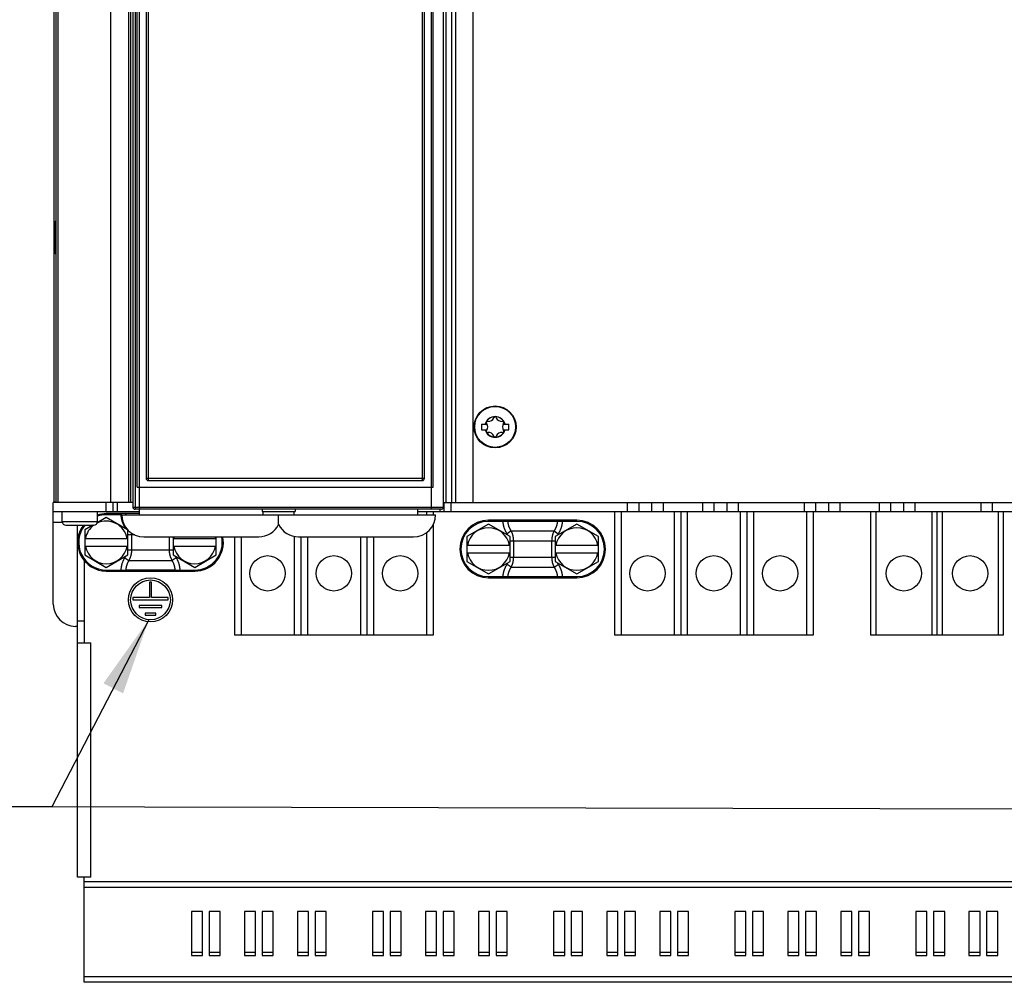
# Model space of a CAD drawing. Extents: x 0 to 594, y 0 to 420.
# Tile 11 of 131: x 65 to 109, y 152 to 195. Entities that reach past the tile are written whole.
import ezdxf

# ---------------------------------------------------------------- set-up
doc = ezdxf.new("R2010")
doc.units = 0
doc.header["$LTSCALE"] = 32.67
doc.layers.get('0').update_dxf_attribs({"linetype": 'CONTINUOUS'})

# ---------------------------------------------------------------- blocks, each defined once
blk = doc.blocks.new('EARTH_BL1', base_point=(83.872, 161.852))
at = {"color": 2, "linetype": 'CONTINUOUS'}
for p, q in [((70.515, 168.161), (66.128, 159.691)), ((122.715, 168.161), (119.658, 159.559)), ((66.128, 159.691), (53.024, 159.723)), ((119.658, 159.559), (53.024, 159.723))]:
    blk.add_line(p, q, dxfattribs=at)
at = {"color": 7, "linetype": 'CONTINUOUS', "const_width": 0.148}
blk.add_lwpolyline([(45.028, 159.544, 1), (53.028, 159.544, 1)], format="xyb", close=True, dxfattribs=at)
for points in [[(49.107, 158.47), (49.107, 162.688)], [(46.956, 158.47), (51.258, 158.47)], [(47.629, 157.439), (50.586, 157.439)], [(48.19, 156.579), (50.025, 156.579)]]:
    blk.add_lwpolyline(points, dxfattribs=at)
at = {"color": 2, "linetype": 'CONTINUOUS'}
for points in [[(69.35, 164.823), (70.515, 168.161), (68.462, 165.283)], [(122.014, 164.696), (122.715, 168.161), (121.072, 165.031)]]:
    blk.add_solid(points, dxfattribs=at)

msp = doc.modelspace()

# ---------------------------------------------------------------- linework, layer by layer
at = {"color": 7, "linetype": 'CONTINUOUS'}
for p, q in [((66.212, 269.432), (66.212, 173.483)), ((66.302, 269.457), (66.302, 173.458)), ((66.392, 269.457), (66.392, 173.458)), ((69.692, 269.357), (69.692, 173.458)), ((83.292, 269.357), (83.292, 173.248)), ((83.858, 173.258), (83.858, 269.457)), ((83.958, 269.457), (83.958, 173.458)), ((85.185, 269.457), (85.185, 173.458)), ((69.792, 243.057), (69.792, 173.258)), ((70.09, 173.248), (70.09, 243.057)), ((70.39, 243.057), (70.39, 174.558)), ((82.992, 174.558), (82.992, 243.057)), ((66.252, 186.088), (66.252, 184.828)), ((85.572, 177.007), (85.83, 177.007)), ((85.572, 177.007), (85.572, 176.757)), ((86.553, 177.007), (86.812, 177.007)), ((86.812, 176.757), (86.812, 177.007)), ((85.572, 176.757), (85.83, 176.757)), ((86.553, 176.757), (86.812, 176.757)), ((70.49, 174.458), (82.892, 174.458)), ((69.99, 174.158), (83.392, 174.158)), ((69.792, 173.458), (66.192, 173.458)), ((66.192, 168.858), (66.192, 173.458)), ((66.302, 173.483), (66.212, 173.483)), ((68.892, 173.458), (68.892, 173.058)), ((83.858, 173.458), (127.192, 173.458)), ((83.892, 173.058), (83.892, 173.458)), ((92.692, 173.458), (92.692, 173.058)), ((93.292, 173.058), (93.292, 173.458)), ((96.092, 173.458), (96.092, 173.058)), ((96.692, 173.058), (96.692, 173.458)), ((100.692, 173.458), (100.692, 173.058)), ((101.292, 173.058), (101.292, 173.458)), ((104.092, 173.458), (104.092, 173.058)), ((104.692, 173.058), (104.692, 173.458)), ((108.692, 173.458), (108.692, 173.058)), ((66.192, 173.058), (70.092, 173.058)), ((66.592, 172.608), (66.592, 173.058)), ((68.192, 172.608), (68.192, 173.058)), ((70.092, 172.958), (68.592, 172.958)), ((83.758, 173.158), (69.892, 173.158)), ((70.09, 173.248), (70.09, 173.236)), ((70.09, 173.236), (70.09, 173.226)), ((70.09, 173.226), (70.09, 173.217)), ((70.09, 173.217), (70.09, 173.209)), ((70.09, 173.209), (70.09, 173.203)), ((70.09, 173.203), (70.091, 173.195)), ((70.091, 173.195), (70.091, 173.191)), ((70.091, 173.191), (70.091, 173.186)), ((70.091, 173.186), (70.091, 173.182)), ((70.091, 173.182), (70.091, 173.178)), ((70.091, 173.178), (70.092, 173.174)), ((70.092, 172.908), (70.092, 173.158)), ((75.641, 173.158), (75.641, 173.058)), ((75.641, 173.058), (77.142, 173.058)), ((75.692, 172.908), (75.692, 173.058)), ((77.092, 172.908), (77.092, 173.058)), ((77.143, 173.158), (77.143, 173.058)), ((82.692, 172.908), (82.692, 173.158)), ((82.692, 173.058), (127.192, 173.058)), ((83.291, 173.195), (83.29, 173.191)), ((83.29, 173.191), (83.29, 173.186)), ((83.29, 173.186), (83.29, 173.182)), ((83.29, 173.182), (83.29, 173.178)), ((83.292, 173.248), (83.291, 173.236)), ((83.291, 173.236), (83.291, 173.226)), ((83.291, 173.226), (83.291, 173.217)), ((83.291, 173.217), (83.291, 173.209)), ((83.291, 173.209), (83.291, 173.201)), ((83.291, 173.201), (83.291, 173.195)), ((83.392, 173.058), (83.392, 172.908)), ((91.592, 173.058), (91.592, 167.458)), ((94.592, 173.058), (94.592, 167.458)), ((97.592, 173.058), (97.592, 167.458)), ((100.592, 173.058), (100.592, 167.458)), ((103.192, 173.058), (103.192, 167.458)), ((106.192, 173.058), (106.192, 167.458)), ((109.192, 173.058), (109.192, 167.458)), ((68.592, 172.787), (68.182, 172.55)), ((69.554, 172.232), (68.592, 172.787)), ((69.292, 172.908), (83.492, 172.908)), ((69.292, 172.906), (69.292, 172.908)), ((76.392, 172.47), (76.392, 172.908)), ((83.492, 172.906), (83.492, 172.908)), ((89.892, 172.658), (85.892, 172.658)), ((66.762, 172.438), (68.022, 172.438)), ((67.292, 156.512), (67.292, 172.438)), ((67.987, 172.438), (67.614, 172.222)), ((67.614, 172.222), (67.614, 171.093)), ((69.57, 171.093), (69.57, 172.215)), ((83.392, 172.47), (83.392, 167.458)), ((85.892, 172.487), (84.914, 171.922)), ((86.87, 171.922), (85.892, 172.487)), ((89.892, 172.487), (88.914, 171.922)), ((90.87, 171.922), (89.892, 172.487)), ((67.614, 171.838), (69.57, 171.838)), ((70.29, 171.908), (75.494, 171.908)), ((71.614, 171.908), (71.614, 171.093)), ((71.614, 171.838), (73.57, 171.838)), ((73.57, 171.093), (73.57, 171.908)), ((74.392, 171.908), (74.392, 167.458)), ((77.29, 171.908), (82.494, 171.908)), ((77.392, 171.908), (77.392, 167.458)), ((80.392, 171.908), (80.392, 167.458)), ((84.914, 171.922), (84.914, 170.793)), ((86.87, 170.793), (86.87, 171.922)), ((88.914, 171.922), (88.914, 170.793)), ((90.87, 170.793), (90.87, 171.922)), ((69.57, 171.478), (67.614, 171.478)), ((73.57, 171.478), (71.614, 171.478)), ((84.914, 171.538), (86.87, 171.538)), ((86.87, 171.178), (84.914, 171.178)), ((88.914, 171.538), (90.87, 171.538)), ((90.87, 171.178), (88.914, 171.178)), ((67.592, 170.827), (67.592, 167.112)), ((67.614, 171.093), (68.592, 170.528)), ((68.592, 170.528), (69.57, 171.093)), ((71.614, 171.093), (72.592, 170.528)), ((72.592, 170.528), (73.57, 171.093)), ((84.914, 170.793), (85.892, 170.228)), ((85.892, 170.228), (86.87, 170.793)), ((88.914, 170.793), (89.892, 170.228)), ((89.892, 170.228), (90.87, 170.793)), ((68.592, 170.358), (72.592, 170.358)), ((70.642, 169.858), (70.542, 169.858)), ((70.542, 169.858), (70.542, 169.158)), ((70.642, 169.158), (70.642, 169.858)), ((85.892, 170.058), (89.892, 170.058)), ((70.542, 169.158), (69.792, 169.158)), ((69.792, 169.158), (69.792, 169.058)), ((69.792, 169.058), (71.392, 169.058)), ((71.392, 169.158), (70.642, 169.158)), ((71.392, 169.058), (71.392, 169.158)), ((71.112, 168.808), (70.072, 168.808)), ((70.072, 168.808), (70.072, 168.708)), ((70.072, 168.708), (71.112, 168.708)), ((71.112, 168.708), (71.112, 168.808)), ((70.832, 168.458), (70.352, 168.458)), ((70.352, 168.458), (70.352, 168.358)), ((70.352, 168.358), (70.832, 168.358)), ((70.832, 168.358), (70.832, 168.458)), ((67.292, 167.858), (67.192, 167.858)), ((83.392, 167.458), (74.392, 167.458)), ((100.592, 167.458), (91.592, 167.458)), ((109.192, 167.458), (103.192, 167.458)), ((67.292, 167.112), (67.892, 167.112)), ((67.892, 156.512), (67.292, 156.512)), ((67.592, 151.754), (67.592, 156.512)), ((72.942, 154.958), (72.442, 154.958)), ((72.442, 154.958), (72.442, 152.966)), ((72.942, 152.966), (72.942, 154.958)), ((73.742, 154.958), (73.242, 154.958)), ((73.242, 154.958), (73.242, 152.966)), ((73.742, 152.966), (73.742, 154.958)), ((75.342, 154.958), (74.842, 154.958)), ((74.842, 154.958), (74.842, 152.966)), ((75.342, 152.966), (75.342, 154.958)), ((76.142, 154.958), (75.642, 154.958)), ((75.642, 154.958), (75.642, 152.966)), ((76.142, 152.966), (76.142, 154.958)), ((77.742, 154.958), (77.242, 154.958)), ((77.242, 154.958), (77.242, 152.966)), ((77.742, 152.966), (77.742, 154.958)), ((78.542, 154.958), (78.042, 154.958)), ((78.042, 154.958), (78.042, 152.966)), ((78.542, 152.966), (78.542, 154.958)), ((81.142, 154.958), (80.642, 154.958)), ((80.642, 154.958), (80.642, 152.966)), ((81.142, 152.966), (81.142, 154.958)), ((81.942, 154.958), (81.442, 154.958)), ((81.442, 154.958), (81.442, 152.966)), ((81.942, 152.966), (81.942, 154.958)), ((83.542, 154.958), (83.042, 154.958)), ((83.042, 154.958), (83.042, 152.966)), ((83.542, 152.966), (83.542, 154.958)), ((84.342, 154.958), (83.842, 154.958)), ((83.842, 154.958), (83.842, 152.966)), ((84.342, 152.966), (84.342, 154.958)), ((85.942, 154.958), (85.442, 154.958)), ((85.442, 154.958), (85.442, 152.966)), ((85.942, 152.966), (85.942, 154.958)), ((86.742, 154.958), (86.242, 154.958)), ((86.242, 154.958), (86.242, 152.966)), ((86.742, 152.966), (86.742, 154.958)), ((89.342, 154.958), (88.842, 154.958)), ((88.842, 154.958), (88.842, 152.966)), ((89.342, 152.966), (89.342, 154.958)), ((90.142, 154.958), (89.642, 154.958)), ((89.642, 154.958), (89.642, 152.966)), ((90.142, 152.966), (90.142, 154.958)), ((91.742, 154.958), (91.242, 154.958)), ((91.242, 154.958), (91.242, 152.966)), ((91.742, 152.966), (91.742, 154.958)), ((92.542, 154.958), (92.042, 154.958)), ((92.042, 154.958), (92.042, 152.966)), ((92.542, 152.966), (92.542, 154.958)), ((94.142, 154.958), (93.642, 154.958)), ((93.642, 154.958), (93.642, 152.966)), ((94.142, 152.966), (94.142, 154.958)), ((94.942, 154.958), (94.442, 154.958)), ((94.442, 154.958), (94.442, 152.966)), ((94.942, 152.966), (94.942, 154.958)), ((97.542, 154.958), (97.042, 154.958)), ((97.042, 154.958), (97.042, 152.966)), ((97.542, 152.966), (97.542, 154.958)), ((98.342, 154.958), (97.842, 154.958)), ((97.842, 154.958), (97.842, 152.966)), ((98.342, 152.966), (98.342, 154.958)), ((99.942, 154.958), (99.442, 154.958)), ((99.442, 154.958), (99.442, 152.966)), ((99.942, 152.966), (99.942, 154.958)), ((100.742, 154.958), (100.242, 154.958)), ((100.242, 154.958), (100.242, 152.966)), ((100.742, 152.966), (100.742, 154.958)), ((102.342, 154.958), (101.842, 154.958)), ((101.842, 154.958), (101.842, 152.966)), ((102.342, 152.966), (102.342, 154.958)), ((103.142, 154.958), (102.642, 154.958)), ((102.642, 154.958), (102.642, 152.966)), ((103.142, 152.966), (103.142, 154.958)), ((105.742, 154.958), (105.242, 154.958)), ((105.242, 154.958), (105.242, 152.966)), ((105.742, 152.966), (105.742, 154.958)), ((106.542, 154.958), (106.042, 154.958)), ((106.042, 154.958), (106.042, 152.966)), ((106.542, 152.966), (106.542, 154.958)), ((108.142, 154.958), (107.642, 154.958)), ((107.642, 154.958), (107.642, 152.966)), ((108.142, 152.966), (108.142, 154.958)), ((108.942, 154.958), (108.442, 154.958)), ((108.442, 154.958), (108.442, 152.966)), ((108.942, 152.966), (108.942, 154.958)), ((72.442, 153.116), (72.942, 153.116)), ((72.442, 152.966), (72.942, 152.966)), ((73.242, 153.116), (73.742, 153.116)), ((73.242, 152.966), (73.742, 152.966)), ((74.842, 153.116), (75.342, 153.116)), ((74.842, 152.966), (75.342, 152.966)), ((75.642, 153.116), (76.142, 153.116)), ((75.642, 152.966), (76.142, 152.966)), ((77.242, 153.116), (77.742, 153.116)), ((77.242, 152.966), (77.742, 152.966)), ((78.042, 153.116), (78.542, 153.116)), ((78.042, 152.966), (78.542, 152.966)), ((80.642, 153.116), (81.142, 153.116)), ((80.642, 152.966), (81.142, 152.966)), ((81.442, 153.116), (81.942, 153.116)), ((81.442, 152.966), (81.942, 152.966)), ((83.042, 153.116), (83.542, 153.116)), ((83.042, 152.966), (83.542, 152.966)), ((83.842, 153.116), (84.342, 153.116)), ((83.842, 152.966), (84.342, 152.966)), ((85.442, 153.116), (85.942, 153.116)), ((85.442, 152.966), (85.942, 152.966)), ((86.242, 153.116), (86.742, 153.116)), ((86.242, 152.966), (86.742, 152.966)), ((88.842, 153.116), (89.342, 153.116)), ((88.842, 152.966), (89.342, 152.966)), ((89.642, 153.116), (90.142, 153.116)), ((89.642, 152.966), (90.142, 152.966)), ((91.242, 153.116), (91.742, 153.116)), ((91.242, 152.966), (91.742, 152.966)), ((92.042, 153.116), (92.542, 153.116)), ((92.042, 152.966), (92.542, 152.966)), ((93.642, 153.116), (94.142, 153.116)), ((93.642, 152.966), (94.142, 152.966)), ((94.442, 153.116), (94.942, 153.116)), ((94.442, 152.966), (94.942, 152.966)), ((97.042, 153.116), (97.542, 153.116)), ((97.042, 152.966), (97.542, 152.966)), ((97.842, 153.116), (98.342, 153.116)), ((97.842, 152.966), (98.342, 152.966)), ((99.442, 153.116), (99.942, 153.116)), ((99.442, 152.966), (99.942, 152.966)), ((100.242, 153.116), (100.742, 153.116)), ((100.242, 152.966), (100.742, 152.966)), ((101.842, 153.116), (102.342, 153.116)), ((101.842, 152.966), (102.342, 152.966)), ((102.642, 153.116), (103.142, 153.116)), ((102.642, 152.966), (103.142, 152.966)), ((105.242, 153.116), (105.742, 153.116)), ((105.242, 152.966), (105.742, 152.966)), ((106.042, 153.116), (106.542, 153.116)), ((106.042, 152.966), (106.542, 152.966)), ((107.642, 153.116), (108.142, 153.116)), ((107.642, 152.966), (108.142, 152.966)), ((108.442, 153.116), (108.942, 153.116)), ((108.442, 152.966), (108.942, 152.966)), ((125.792, 151.754), (67.592, 151.754))]:
    msp.add_line(p, q, dxfattribs=at)
at = {"color": 9, "linetype": 'CONTINUOUS'}
for p, q in [((68.792, 173.458), (68.792, 269.447)), ((69.592, 269.457), (69.592, 173.458)), ((83.392, 174.158), (83.392, 269.457)), ((84.211, 269.457), (84.211, 173.458)), ((84.406, 269.457), (84.406, 173.458)), ((69.892, 243.157), (69.892, 173.158)), ((69.99, 174.158), (69.99, 243.157)), ((70.481, 243.06), (70.481, 174.555)), ((82.9, 174.558), (82.9, 243.063)), ((70.39, 174.558), (82.992, 174.558)), ((70.481, 174.555), (70.481, 174.548)), ((70.481, 174.548), (70.481, 174.542)), ((70.481, 174.542), (70.482, 174.536)), ((70.482, 174.536), (70.482, 174.53)), ((70.482, 174.53), (70.482, 174.524)), ((70.482, 174.524), (70.482, 174.518)), ((70.482, 174.518), (70.482, 174.512)), ((70.482, 174.512), (70.482, 174.507)), ((70.482, 174.507), (70.483, 174.502)), ((70.483, 174.502), (70.483, 174.496)), ((70.483, 174.496), (70.483, 174.492)), ((82.898, 174.502), (82.899, 174.507)), ((82.898, 174.496), (82.898, 174.502)), ((82.899, 174.524), (82.9, 174.53)), ((82.899, 174.518), (82.899, 174.524)), ((82.899, 174.512), (82.899, 174.518)), ((82.899, 174.507), (82.899, 174.512)), ((82.9, 174.542), (82.9, 174.548)), ((82.9, 174.536), (82.9, 174.542)), ((82.9, 174.53), (82.9, 174.536)), ((68.592, 173.058), (68.592, 173.458)), ((69.092, 173.058), (69.092, 173.458)), ((84.192, 173.458), (84.192, 173.058)), ((92.192, 173.058), (92.192, 173.458)), ((93.792, 173.458), (93.792, 173.058)), ((95.592, 173.058), (95.592, 173.458)), ((97.192, 173.458), (97.192, 173.058)), ((100.192, 173.058), (100.192, 173.458)), ((101.792, 173.458), (101.792, 173.058)), ((103.592, 173.058), (103.592, 173.458)), ((105.192, 173.458), (105.192, 173.058)), ((108.192, 173.058), (108.192, 173.458)), ((68.592, 172.908), (68.592, 172.958)), ((69.251, 172.908), (69.251, 172.958)), ((69.792, 173.258), (83.858, 173.258)), ((83.092, 173.058), (83.092, 172.908)), ((83.692, 173.158), (83.692, 173.058)), ((91.892, 173.058), (91.892, 167.458)), ((94.292, 173.058), (94.292, 167.458)), ((94.892, 173.058), (94.892, 167.458)), ((97.292, 173.058), (97.292, 167.458)), ((97.892, 173.058), (97.892, 167.458)), ((100.292, 173.058), (100.292, 167.458)), ((103.424, 173.058), (103.424, 167.458)), ((105.959, 173.058), (105.959, 167.458)), ((106.424, 173.058), (106.424, 167.458)), ((108.959, 173.058), (108.959, 167.458)), ((66.599, 172.558), (66.192, 172.558)), ((66.592, 172.608), (68.192, 172.608)), ((69.251, 172.908), (68.592, 172.908)), ((69.292, 172.907), (69.251, 172.908)), ((69.292, 172.906), (83.492, 172.906)), ((85.892, 172.608), (85.892, 172.658)), ((86.551, 172.608), (85.892, 172.608)), ((86.551, 172.608), (86.551, 172.658)), ((86.736, 172.606), (86.551, 172.608)), ((86.776, 172.605), (86.736, 172.606)), ((89.008, 172.605), (86.776, 172.605)), ((89.157, 172.607), (89.008, 172.605)), ((89.232, 172.608), (89.232, 172.658)), ((89.892, 172.608), (89.232, 172.608)), ((89.892, 172.608), (89.892, 172.658)), ((69.424, 172.354), (69.448, 172.369)), ((83.092, 172.107), (83.092, 167.458)), ((86.922, 172.174), (86.732, 172.051)), ((86.922, 172.174), (88.861, 172.174)), ((88.861, 172.174), (89.051, 172.051)), ((69.878, 171.997), (69.57, 171.997)), ((69.732, 171.997), (69.732, 171.319)), ((71.451, 171.319), (71.451, 171.908)), ((74.692, 171.908), (74.692, 167.458)), ((77.092, 171.928), (77.092, 167.458)), ((77.692, 171.908), (77.692, 167.458)), ((80.092, 171.908), (80.092, 167.458)), ((80.692, 171.908), (80.692, 167.458)), ((86.87, 171.729), (88.914, 171.729)), ((87.032, 170.986), (87.032, 171.729)), ((88.751, 171.729), (88.751, 170.986)), ((69.57, 171.319), (71.614, 171.319)), ((69.424, 170.962), (69.615, 170.842)), ((69.615, 170.842), (71.568, 170.842)), ((71.76, 170.962), (71.568, 170.842)), ((86.87, 170.986), (88.914, 170.986)), ((68.592, 170.408), (69.251, 170.408)), ((68.592, 170.408), (68.592, 170.358)), ((69.251, 170.408), (69.251, 170.358)), ((69.278, 170.408), (69.475, 170.41)), ((69.475, 170.41), (71.708, 170.41)), ((71.722, 170.41), (71.932, 170.408)), ((71.932, 170.408), (72.592, 170.408)), ((71.932, 170.408), (71.932, 170.358)), ((72.592, 170.408), (72.592, 170.358)), ((86.922, 170.542), (86.732, 170.664)), ((86.922, 170.542), (88.861, 170.542)), ((88.861, 170.542), (89.051, 170.664)), ((85.892, 170.108), (86.551, 170.108)), ((85.892, 170.108), (85.892, 170.058)), ((86.551, 170.108), (86.551, 170.058)), ((86.626, 170.108), (86.776, 170.11)), ((86.776, 170.11), (89.008, 170.11)), ((89.008, 170.11), (89.048, 170.11)), ((89.048, 170.11), (89.232, 170.108)), ((89.232, 170.108), (89.892, 170.108)), ((89.232, 170.108), (89.232, 170.058)), ((89.892, 170.108), (89.892, 170.058)), ((67.292, 168.112), (67.592, 168.112)), ((67.892, 156.512), (67.892, 167.112)), ((125.792, 156.292), (67.592, 156.292)), ((125.792, 156.042), (67.592, 156.042)), ((125.792, 152.004), (67.592, 152.004))]:
    msp.add_line(p, q, dxfattribs=at)
for points in [[(70.483, 174.492), (70.484, 174.489), (70.484, 174.487), (70.484, 174.485), (70.484, 174.483), (70.484, 174.481), (70.485, 174.479), (70.485, 174.477), (70.485, 174.475), (70.485, 174.473), (70.485, 174.472), (70.486, 174.47), (70.486, 174.469), (70.486, 174.467), (70.486, 174.466), (70.487, 174.465), (70.487, 174.464), (70.487, 174.463), (70.487, 174.462), (70.488, 174.461), (70.488, 174.46), (70.488, 174.46), (70.488, 174.459), (70.489, 174.459), (70.489, 174.458), (70.489, 174.458), (70.489, 174.458), (70.49, 174.458)], [(82.892, 174.458), (82.892, 174.458), (82.892, 174.458), (82.892, 174.458), (82.893, 174.459), (82.893, 174.459), (82.893, 174.46), (82.893, 174.46), (82.894, 174.461), (82.894, 174.462), (82.894, 174.463), (82.894, 174.464), (82.895, 174.465), (82.895, 174.466), (82.895, 174.467), (82.895, 174.469), (82.896, 174.47), (82.896, 174.472), (82.896, 174.473), (82.896, 174.475), (82.896, 174.477), (82.897, 174.479), (82.897, 174.481), (82.897, 174.483), (82.897, 174.485), (82.897, 174.487), (82.898, 174.489), (82.898, 174.492), (82.898, 174.496)], [(82.9, 174.548), (82.9, 174.551), (82.9, 174.558)], [(69.475, 172.908), (69.475, 172.91), (69.475, 172.911), (69.475, 172.913), (69.475, 172.915), (69.476, 172.917), (69.476, 172.919), (69.476, 172.921), (69.477, 172.923), (69.477, 172.925), (69.478, 172.926), (69.478, 172.928), (69.479, 172.93), (69.479, 172.932), (69.48, 172.933), (69.481, 172.935), (69.482, 172.936), (69.482, 172.938), (69.483, 172.94), (69.484, 172.941), (69.485, 172.942), (69.486, 172.944), (69.487, 172.945), (69.488, 172.946), (69.49, 172.948), (69.491, 172.949), (69.492, 172.95), (69.493, 172.951), (69.494, 172.952), (69.496, 172.953), (69.497, 172.953), (69.498, 172.954), (69.5, 172.955), (69.501, 172.955), (69.502, 172.956), (69.504, 172.956), (69.505, 172.957), (69.506, 172.957), (69.508, 172.957), (69.509, 172.958), (69.511, 172.958), (69.512, 172.958)], [(69.251, 172.908), (69.252, 172.888), (69.253, 172.869), (69.255, 172.85), (69.257, 172.831), (69.259, 172.811), (69.262, 172.792), (69.265, 172.773), (69.268, 172.754), (69.272, 172.735), (69.276, 172.716), (69.28, 172.697), (69.285, 172.678), (69.29, 172.659), (69.295, 172.64), (69.301, 172.622), (69.306, 172.603), (69.313, 172.584), (69.319, 172.566), (69.326, 172.548), (69.334, 172.53), (69.341, 172.511), (69.349, 172.493), (69.357, 172.476), (69.366, 172.458), (69.375, 172.44), (69.384, 172.423), (69.393, 172.405), (69.403, 172.388), (69.413, 172.371)], [(86.721, 172.068), (86.711, 172.084), (86.701, 172.101), (86.692, 172.118), (86.683, 172.135), (86.674, 172.152), (86.665, 172.169), (86.657, 172.186), (86.649, 172.204), (86.641, 172.221), (86.634, 172.239), (86.627, 172.257), (86.62, 172.275), (86.613, 172.293), (86.607, 172.311), (86.601, 172.329), (86.596, 172.347), (86.591, 172.365), (86.586, 172.384), (86.581, 172.402), (86.577, 172.421), (86.573, 172.439), (86.569, 172.458), (86.566, 172.476), (86.563, 172.495), (86.56, 172.514), (86.558, 172.532), (86.556, 172.551), (86.554, 172.57), (86.552, 172.589), (86.551, 172.608)], [(86.776, 172.605), (86.775, 172.607), (86.776, 172.609), (86.776, 172.611), (86.776, 172.613), (86.776, 172.615), (86.776, 172.617), (86.776, 172.619), (86.777, 172.621), (86.777, 172.622), (86.778, 172.624), (86.778, 172.626), (86.779, 172.628), (86.779, 172.63), (86.78, 172.631), (86.781, 172.633), (86.781, 172.635), (86.782, 172.636), (86.783, 172.638), (86.784, 172.639), (86.785, 172.641), (86.786, 172.642), (86.787, 172.644), (86.788, 172.645), (86.789, 172.646), (86.79, 172.647), (86.791, 172.649), (86.792, 172.65), (86.794, 172.651), (86.795, 172.652), (86.796, 172.653), (86.797, 172.653), (86.799, 172.654), (86.8, 172.655), (86.801, 172.655), (86.803, 172.656), (86.804, 172.656), (86.806, 172.657), (86.807, 172.657), (86.808, 172.657), (86.81, 172.658), (86.811, 172.658), (86.813, 172.658)], [(86.922, 172.174), (86.913, 172.187), (86.905, 172.2), (86.897, 172.214), (86.889, 172.227), (86.882, 172.241), (86.875, 172.255), (86.867, 172.269), (86.861, 172.282), (86.854, 172.296), (86.848, 172.31), (86.842, 172.325), (86.836, 172.339), (86.83, 172.353), (86.825, 172.368), (86.82, 172.382), (86.815, 172.397), (86.811, 172.411), (86.807, 172.426), (86.803, 172.441), (86.799, 172.455), (86.795, 172.47), (86.792, 172.485), (86.789, 172.5), (86.786, 172.515), (86.784, 172.53), (86.782, 172.545), (86.78, 172.56), (86.778, 172.575), (86.777, 172.59), (86.776, 172.605)], [(89.008, 172.605), (89.006, 172.59), (89.005, 172.575), (89.003, 172.56), (89.001, 172.545), (88.999, 172.53), (88.997, 172.515), (88.994, 172.5), (88.991, 172.485), (88.988, 172.47), (88.984, 172.455), (88.981, 172.441), (88.977, 172.426), (88.972, 172.411), (88.968, 172.397), (88.963, 172.382), (88.958, 172.368), (88.953, 172.353), (88.947, 172.339), (88.941, 172.325), (88.935, 172.31), (88.929, 172.296), (88.922, 172.282), (88.916, 172.269), (88.909, 172.255), (88.901, 172.241), (88.894, 172.227), (88.886, 172.214), (88.878, 172.2), (88.87, 172.187), (88.861, 172.174)], [(89.008, 172.605), (89.008, 172.607), (89.008, 172.609), (89.008, 172.611), (89.007, 172.613), (89.007, 172.615), (89.007, 172.617), (89.007, 172.619), (89.006, 172.621), (89.006, 172.622), (89.006, 172.624), (89.005, 172.626), (89.005, 172.628), (89.004, 172.63), (89.003, 172.631), (89.003, 172.633), (89.002, 172.635), (89.001, 172.636), (89, 172.638), (88.999, 172.639), (88.998, 172.641), (88.997, 172.642), (88.996, 172.644), (88.995, 172.645), (88.994, 172.646), (88.993, 172.647), (88.992, 172.649), (88.991, 172.65), (88.99, 172.651), (88.988, 172.652), (88.987, 172.653), (88.986, 172.653), (88.984, 172.654), (88.983, 172.655), (88.982, 172.655), (88.98, 172.656), (88.979, 172.656), (88.978, 172.657), (88.976, 172.657), (88.975, 172.657), (88.973, 172.658), (88.972, 172.658), (88.97, 172.658)], [(89.232, 172.608), (89.231, 172.589), (89.229, 172.57), (89.227, 172.551), (89.225, 172.532), (89.223, 172.514), (89.22, 172.495), (89.217, 172.476), (89.214, 172.458), (89.21, 172.439), (89.206, 172.421), (89.202, 172.402), (89.197, 172.384), (89.192, 172.365), (89.187, 172.347), (89.182, 172.329), (89.176, 172.311), (89.17, 172.293), (89.163, 172.275), (89.156, 172.257), (89.149, 172.239), (89.142, 172.221), (89.134, 172.204), (89.126, 172.186), (89.118, 172.169), (89.109, 172.152), (89.1, 172.135), (89.091, 172.118), (89.082, 172.101), (89.072, 172.084), (89.062, 172.068), (89.044, 172.039)], [(89.232, 172.608), (89.225, 172.608), (89.157, 172.607)], [(69.413, 172.371), (69.431, 172.341), (69.439, 172.328), (69.446, 172.315), (69.453, 172.302), (69.46, 172.289), (69.463, 172.284)], [(69.728, 172.081), (69.729, 172.076), (69.73, 172.06), (69.731, 172.044), (69.731, 172.028), (69.732, 172.013), (69.732, 171.997)], [(86.773, 171.978), (86.773, 171.979), (86.766, 171.991), (86.76, 172.003), (86.753, 172.015), (86.747, 172.027), (86.739, 172.039), (86.721, 172.068)], [(87.032, 171.729), (87.032, 171.744), (87.031, 171.76), (87.031, 171.775), (87.03, 171.79), (87.029, 171.806), (87.027, 171.821), (87.026, 171.836), (87.024, 171.852), (87.022, 171.867), (87.019, 171.883), (87.016, 171.898), (87.013, 171.914), (87.01, 171.93), (87.007, 171.945), (87.003, 171.961), (86.998, 171.977), (86.994, 171.993), (86.989, 172.009), (86.984, 172.026), (86.979, 172.042), (86.973, 172.058), (86.967, 172.075), (86.96, 172.091), (86.953, 172.108), (86.946, 172.124), (86.938, 172.141), (86.93, 172.158), (86.922, 172.174)], [(88.861, 172.174), (88.853, 172.158), (88.845, 172.141), (88.837, 172.124), (88.83, 172.108), (88.823, 172.091), (88.817, 172.075), (88.81, 172.058), (88.805, 172.042), (88.799, 172.026), (88.794, 172.009), (88.789, 171.993), (88.785, 171.977), (88.781, 171.961), (88.777, 171.945), (88.773, 171.93), (88.77, 171.914), (88.767, 171.898), (88.764, 171.883), (88.762, 171.867), (88.759, 171.852), (88.758, 171.836), (88.756, 171.821), (88.755, 171.806), (88.753, 171.79), (88.753, 171.775), (88.752, 171.76), (88.752, 171.744), (88.751, 171.729)], [(89.044, 172.039), (89.037, 172.027), (89.03, 172.015), (89.023, 172.003), (89.017, 171.991), (89.011, 171.979), (89.01, 171.978)], [(69.732, 171.319), (69.732, 171.303), (69.731, 171.287), (69.731, 171.271), (69.73, 171.256), (69.729, 171.24), (69.727, 171.224), (69.726, 171.208), (69.724, 171.192), (69.722, 171.176), (69.719, 171.16), (69.717, 171.144), (69.714, 171.128), (69.71, 171.112), (69.707, 171.095), (69.703, 171.079), (69.699, 171.063), (69.695, 171.046), (69.69, 171.029), (69.685, 171.013), (69.679, 170.996), (69.674, 170.979), (69.668, 170.962), (69.661, 170.945), (69.654, 170.928), (69.647, 170.91), (69.64, 170.893), (69.632, 170.876), (69.624, 170.859), (69.615, 170.842)], [(71.568, 170.842), (71.559, 170.859), (71.551, 170.876), (71.543, 170.893), (71.536, 170.91), (71.529, 170.928), (71.522, 170.945), (71.515, 170.962), (71.509, 170.979), (71.504, 170.996), (71.498, 171.013), (71.493, 171.029), (71.489, 171.046), (71.484, 171.063), (71.48, 171.079), (71.476, 171.095), (71.473, 171.112), (71.47, 171.128), (71.467, 171.144), (71.464, 171.16), (71.462, 171.176), (71.459, 171.192), (71.458, 171.208), (71.456, 171.224), (71.455, 171.24), (71.453, 171.256), (71.453, 171.271), (71.452, 171.287), (71.452, 171.303), (71.451, 171.319)], [(69.431, 170.974), (69.413, 170.945), (69.403, 170.928), (69.393, 170.91), (69.384, 170.893), (69.375, 170.875), (69.366, 170.858), (69.357, 170.84), (69.349, 170.822), (69.341, 170.804), (69.334, 170.786), (69.326, 170.768), (69.319, 170.749), (69.313, 170.731), (69.306, 170.713), (69.301, 170.694), (69.295, 170.675), (69.29, 170.657), (69.285, 170.638), (69.28, 170.619), (69.276, 170.6), (69.272, 170.581), (69.268, 170.562), (69.265, 170.543), (69.262, 170.523), (69.259, 170.504), (69.257, 170.485), (69.255, 170.466), (69.253, 170.446), (69.252, 170.427), (69.251, 170.408)], [(69.463, 171.031), (69.46, 171.026), (69.453, 171.013), (69.446, 171), (69.439, 170.987), (69.431, 170.974)], [(69.615, 170.842), (69.607, 170.828), (69.598, 170.814), (69.59, 170.8), (69.582, 170.786), (69.575, 170.772), (69.568, 170.758), (69.561, 170.743), (69.554, 170.729), (69.547, 170.714), (69.541, 170.7), (69.535, 170.685), (69.53, 170.67), (69.524, 170.655), (69.519, 170.64), (69.514, 170.625), (69.51, 170.61), (69.505, 170.595), (69.501, 170.58), (69.497, 170.565), (69.494, 170.549), (69.491, 170.534), (69.488, 170.519), (69.485, 170.503), (69.483, 170.488), (69.481, 170.472), (69.479, 170.457), (69.477, 170.441), (69.476, 170.425), (69.475, 170.41)], [(71.708, 170.41), (71.707, 170.425), (71.706, 170.441), (71.704, 170.457), (71.703, 170.472), (71.7, 170.488), (71.698, 170.503), (71.695, 170.519), (71.692, 170.534), (71.689, 170.549), (71.686, 170.565), (71.682, 170.58), (71.678, 170.595), (71.674, 170.61), (71.669, 170.625), (71.664, 170.64), (71.659, 170.655), (71.654, 170.67), (71.648, 170.685), (71.642, 170.7), (71.636, 170.714), (71.629, 170.729), (71.623, 170.743), (71.616, 170.758), (71.608, 170.772), (71.601, 170.786), (71.593, 170.8), (71.585, 170.814), (71.576, 170.828), (71.568, 170.842)], [(71.77, 170.945), (71.752, 170.974), (71.744, 170.987), (71.737, 171), (71.73, 171.013), (71.723, 171.026), (71.72, 171.031)], [(71.932, 170.408), (71.931, 170.427), (71.93, 170.446), (71.928, 170.466), (71.926, 170.485), (71.924, 170.504), (71.921, 170.523), (71.918, 170.543), (71.915, 170.562), (71.911, 170.581), (71.907, 170.6), (71.903, 170.619), (71.899, 170.638), (71.894, 170.657), (71.888, 170.675), (71.883, 170.694), (71.877, 170.713), (71.87, 170.731), (71.864, 170.749), (71.857, 170.768), (71.85, 170.786), (71.842, 170.804), (71.834, 170.822), (71.826, 170.84), (71.817, 170.858), (71.809, 170.875), (71.799, 170.893), (71.79, 170.91), (71.78, 170.928), (71.77, 170.945)], [(86.739, 170.676), (86.747, 170.688), (86.753, 170.7), (86.76, 170.712), (86.766, 170.724), (86.773, 170.736), (86.773, 170.737)], [(86.922, 170.542), (86.93, 170.558), (86.938, 170.575), (86.946, 170.591), (86.953, 170.608), (86.96, 170.624), (86.967, 170.641), (86.973, 170.657), (86.979, 170.674), (86.984, 170.69), (86.989, 170.706), (86.994, 170.722), (86.998, 170.738), (87.003, 170.754), (87.007, 170.77), (87.01, 170.786), (87.013, 170.802), (87.016, 170.817), (87.019, 170.833), (87.022, 170.848), (87.024, 170.864), (87.026, 170.879), (87.027, 170.895), (87.029, 170.91), (87.03, 170.925), (87.031, 170.941), (87.031, 170.956), (87.032, 170.971), (87.032, 170.986)], [(88.751, 170.986), (88.752, 170.971), (88.752, 170.956), (88.753, 170.941), (88.753, 170.925), (88.755, 170.91), (88.756, 170.895), (88.758, 170.879), (88.759, 170.864), (88.762, 170.848), (88.764, 170.833), (88.767, 170.817), (88.77, 170.802), (88.773, 170.786), (88.777, 170.77), (88.781, 170.754), (88.785, 170.738), (88.789, 170.722), (88.794, 170.706), (88.799, 170.69), (88.805, 170.674), (88.81, 170.657), (88.817, 170.641), (88.823, 170.624), (88.83, 170.608), (88.837, 170.591), (88.845, 170.575), (88.853, 170.558), (88.861, 170.542)], [(89.01, 170.737), (89.011, 170.736), (89.017, 170.724), (89.023, 170.712), (89.03, 170.7), (89.037, 170.688), (89.044, 170.676), (89.062, 170.648)], [(69.251, 170.408), (69.258, 170.408), (69.278, 170.408)], [(69.475, 170.41), (69.475, 170.408), (69.475, 170.406), (69.475, 170.404), (69.475, 170.402), (69.475, 170.4), (69.476, 170.398), (69.476, 170.396), (69.476, 170.395), (69.477, 170.393), (69.477, 170.391), (69.478, 170.389), (69.478, 170.387), (69.479, 170.386), (69.479, 170.384), (69.48, 170.382), (69.481, 170.381), (69.482, 170.379), (69.482, 170.378), (69.483, 170.376), (69.484, 170.375), (69.485, 170.373), (69.486, 170.372), (69.487, 170.37), (69.488, 170.369), (69.49, 170.368), (69.491, 170.367), (69.492, 170.366), (69.493, 170.365), (69.494, 170.364), (69.496, 170.363), (69.497, 170.362), (69.498, 170.361), (69.5, 170.361), (69.501, 170.36), (69.502, 170.36), (69.504, 170.359), (69.505, 170.359), (69.506, 170.358), (69.508, 170.358), (69.509, 170.358), (69.511, 170.358), (69.512, 170.358)], [(71.708, 170.41), (71.708, 170.408), (71.708, 170.406), (71.708, 170.404), (71.708, 170.402), (71.708, 170.4), (71.708, 170.398), (71.707, 170.396), (71.707, 170.395), (71.707, 170.393), (71.706, 170.391), (71.706, 170.389), (71.705, 170.387), (71.704, 170.386), (71.704, 170.384), (71.703, 170.382), (71.702, 170.381), (71.702, 170.379), (71.701, 170.378), (71.7, 170.376), (71.699, 170.375), (71.698, 170.373), (71.697, 170.372), (71.696, 170.37), (71.695, 170.369), (71.694, 170.368), (71.693, 170.367), (71.691, 170.366), (71.69, 170.365), (71.689, 170.364), (71.688, 170.363), (71.686, 170.362), (71.685, 170.361), (71.684, 170.361), (71.682, 170.36), (71.681, 170.36), (71.68, 170.359), (71.678, 170.359), (71.677, 170.358), (71.675, 170.358), (71.674, 170.358), (71.672, 170.358), (71.671, 170.358)], [(71.708, 170.41), (71.713, 170.41), (71.722, 170.41)], [(86.551, 170.108), (86.552, 170.127), (86.554, 170.145), (86.556, 170.164), (86.558, 170.183), (86.56, 170.202), (86.563, 170.221), (86.566, 170.239), (86.569, 170.258), (86.573, 170.276), (86.577, 170.295), (86.581, 170.313), (86.586, 170.332), (86.591, 170.35), (86.596, 170.368), (86.601, 170.387), (86.607, 170.405), (86.613, 170.423), (86.62, 170.441), (86.627, 170.459), (86.634, 170.476), (86.641, 170.494), (86.649, 170.512), (86.657, 170.529), (86.665, 170.546), (86.674, 170.564), (86.683, 170.581), (86.692, 170.598), (86.701, 170.615), (86.711, 170.631), (86.721, 170.648), (86.739, 170.676)], [(86.776, 170.11), (86.777, 170.125), (86.778, 170.14), (86.78, 170.156), (86.782, 170.171), (86.784, 170.186), (86.786, 170.201), (86.789, 170.216), (86.792, 170.23), (86.795, 170.245), (86.799, 170.26), (86.803, 170.275), (86.807, 170.29), (86.811, 170.304), (86.815, 170.319), (86.82, 170.333), (86.825, 170.348), (86.83, 170.362), (86.836, 170.377), (86.842, 170.391), (86.848, 170.405), (86.854, 170.419), (86.861, 170.433), (86.867, 170.447), (86.875, 170.461), (86.882, 170.475), (86.889, 170.488), (86.897, 170.502), (86.905, 170.515), (86.913, 170.528), (86.922, 170.542)], [(88.861, 170.542), (88.87, 170.528), (88.878, 170.515), (88.886, 170.502), (88.894, 170.488), (88.901, 170.475), (88.909, 170.461), (88.916, 170.447), (88.922, 170.433), (88.929, 170.419), (88.935, 170.405), (88.941, 170.391), (88.947, 170.377), (88.953, 170.362), (88.958, 170.348), (88.963, 170.333), (88.968, 170.319), (88.972, 170.304), (88.977, 170.29), (88.981, 170.275), (88.984, 170.26), (88.988, 170.245), (88.991, 170.23), (88.994, 170.216), (88.997, 170.201), (88.999, 170.186), (89.001, 170.171), (89.003, 170.156), (89.005, 170.14), (89.006, 170.125), (89.008, 170.11)], [(89.062, 170.648), (89.072, 170.631), (89.082, 170.615), (89.091, 170.598), (89.1, 170.581), (89.109, 170.564), (89.118, 170.546), (89.126, 170.529), (89.134, 170.512), (89.142, 170.494), (89.149, 170.476), (89.156, 170.459), (89.163, 170.441), (89.17, 170.423), (89.176, 170.405), (89.182, 170.387), (89.187, 170.368), (89.192, 170.35), (89.197, 170.332), (89.202, 170.313), (89.206, 170.295), (89.21, 170.276), (89.214, 170.258), (89.217, 170.239), (89.22, 170.221), (89.223, 170.202), (89.225, 170.183), (89.227, 170.164), (89.229, 170.145), (89.231, 170.127), (89.232, 170.108)], [(86.551, 170.108), (86.558, 170.108), (86.626, 170.108)], [(86.776, 170.11), (86.775, 170.108), (86.776, 170.106), (86.776, 170.104), (86.776, 170.103), (86.776, 170.101), (86.776, 170.099), (86.776, 170.097), (86.777, 170.095), (86.777, 170.093), (86.778, 170.091), (86.778, 170.089), (86.779, 170.088), (86.779, 170.086), (86.78, 170.084), (86.781, 170.083), (86.781, 170.081), (86.782, 170.079), (86.783, 170.078), (86.784, 170.076), (86.785, 170.075), (86.786, 170.073), (86.787, 170.072), (86.788, 170.071), (86.789, 170.069), (86.79, 170.068), (86.791, 170.067), (86.792, 170.066), (86.794, 170.065), (86.795, 170.064), (86.796, 170.063), (86.797, 170.062), (86.799, 170.061), (86.8, 170.061), (86.801, 170.06), (86.803, 170.06), (86.804, 170.059), (86.806, 170.059), (86.807, 170.058), (86.808, 170.058), (86.81, 170.058), (86.811, 170.058), (86.813, 170.058)], [(89.008, 170.11), (89.008, 170.108), (89.008, 170.106), (89.008, 170.104), (89.007, 170.103), (89.007, 170.101), (89.007, 170.099), (89.007, 170.097), (89.006, 170.095), (89.006, 170.093), (89.006, 170.091), (89.005, 170.089), (89.005, 170.088), (89.004, 170.086), (89.003, 170.084), (89.003, 170.083), (89.002, 170.081), (89.001, 170.079), (89, 170.078), (88.999, 170.076), (88.998, 170.075), (88.997, 170.073), (88.996, 170.072), (88.995, 170.071), (88.994, 170.069), (88.993, 170.068), (88.992, 170.067), (88.991, 170.066), (88.99, 170.065), (88.988, 170.064), (88.987, 170.063), (88.986, 170.062), (88.984, 170.061), (88.983, 170.061), (88.982, 170.06), (88.98, 170.06), (88.979, 170.059), (88.978, 170.059), (88.976, 170.058), (88.975, 170.058), (88.973, 170.058), (88.972, 170.058), (88.97, 170.058)]]:
    msp.add_lwpolyline(points, dxfattribs=at)
at = {"color": 7, "linetype": 'CONTINUOUS'}
for points in [[(70.092, 173.174), (70.092, 173.172), (70.092, 173.171), (70.092, 173.169), (70.092, 173.168), (70.092, 173.166), (70.092, 173.165), (70.092, 173.164), (70.093, 173.163), (70.093, 173.162), (70.093, 173.161), (70.093, 173.16), (70.093, 173.16), (70.093, 173.159), (70.093, 173.159), (70.094, 173.158), (70.094, 173.158), (70.094, 173.158), (70.094, 173.158)], [(83.29, 173.178), (83.29, 173.174), (83.289, 173.172), (83.289, 173.171), (83.289, 173.169), (83.289, 173.168), (83.289, 173.166), (83.289, 173.165), (83.289, 173.164), (83.289, 173.163), (83.288, 173.162), (83.288, 173.161), (83.288, 173.16), (83.288, 173.16), (83.288, 173.159), (83.288, 173.159), (83.288, 173.158), (83.287, 173.158), (83.287, 173.158), (83.287, 173.158)]]:
    msp.add_lwpolyline(points, dxfattribs=at)
for centre, radius in [((86.192, 176.882), 0.95), ((75.892, 170.258), 0.8), ((78.892, 170.258), 0.8), ((81.892, 170.258), 0.8), ((93.092, 170.258), 0.8), ((96.092, 170.258), 0.8), ((99.092, 170.258), 0.8), ((104.692, 170.258), 0.8), ((107.692, 170.258), 0.8), ((70.592, 169.058), 1), ((70.592, 169.058), 0.9)]:
    msp.add_circle(centre, radius, dxfattribs=at)
at = {"color": 9, "linetype": 'CONTINUOUS'}
msp.add_circle((86.192, 176.882), 0.925, dxfattribs=at)
at = {"color": 7, "linetype": 'CONTINUOUS'}
for centre, radius, start, end in [((66.422, 186.088), 0.17, 134.9021, 180), ((66.422, 184.828), 0.17, 180, 225.0979), ((86.192, 176.882), 0.46, 15.7678, 164.2322), ((85.85, 177.079), 0.056, 82.322, 217.678), ((85.595, 176.882), 0.266, 322.322, 37.678), ((85.893, 177.398), 0.266, 262.322, 337.678), ((86.192, 177.276), 0.056, 22.322, 157.678), ((86.49, 177.398), 0.266, 202.322, 277.678), ((86.788, 176.882), 0.266, 142.322, 217.678), ((86.533, 177.079), 0.056, 322.322, 97.678), ((86.192, 176.882), 0.46, 195.7678, 344.2322), ((85.85, 176.685), 0.056, 142.322, 277.678), ((85.893, 176.365), 0.266, 22.322, 97.678), ((86.49, 176.365), 0.266, 82.322, 157.678), ((86.533, 176.685), 0.056, 262.322, 37.678), ((86.192, 176.488), 0.056, 202.322, 337.678), ((70.49, 174.558), 0.1, 180, 270), ((82.892, 174.558), 0.1, 270, 360), ((68.592, 171.658), 1.3, 90, 107.9209), ((69.892, 173.258), 0.1, 180, 270), ((83.758, 173.258), 0.1, 270, 360), ((66.762, 172.608), 0.17, 180, 270), ((68.022, 172.608), 0.17, 270, 360), ((68.592, 171.658), 0.964, 10.7565, 115.9045), ((70.29, 172.906), 0.998, 180, 270), ((82.494, 172.906), 0.998, 270, 360), ((85.892, 171.358), 1.3, 90, 270), ((89.892, 171.358), 1.3, 270, 90), ((68.592, 171.658), 1.3, 143.1286, 270), ((68.592, 171.658), 0.964, 126.0216, 169.2435), ((75.494, 172.906), 0.998, 270, 334.1318), ((77.29, 172.906), 0.998, 205.8682, 270), ((85.892, 171.358), 0.964, 10.7565, 169.2435), ((89.892, 171.358), 0.964, 10.7565, 169.2435), ((72.592, 171.658), 0.964, 164.9764, 169.2435), ((72.592, 171.658), 1.3, 270, 11.0876), ((72.592, 171.658), 0.964, 10.7565, 15.0236), ((68.592, 171.658), 0.964, 190.7565, 349.2435), ((72.592, 171.658), 0.964, 190.7565, 349.2435), ((85.892, 171.358), 0.964, 190.7565, 349.2435), ((89.892, 171.358), 0.964, 190.7565, 349.2435), ((67.192, 168.858), 1, 180, 270)]:
    msp.add_arc(centre, radius, start, end, dxfattribs=at)
at = {"color": 9, "linetype": 'CONTINUOUS'}
for centre, radius, start, end in [((86.192, 176.882), 0.469, 15.4684, 164.5316), ((86.192, 176.882), 0.467, 15.5096, 164.4904), ((86.192, 176.882), 0.469, 195.4684, 344.5316), ((86.192, 176.882), 0.467, 195.5096, 344.4904), ((68.592, 171.658), 1.25, 90, 108.6633), ((85.892, 171.358), 1.25, 90, 270), ((89.892, 171.358), 1.25, 270, 90), ((68.592, 171.658), 1.25, 141.3902, 270), ((72.592, 171.658), 1.25, 270, 11.5373)]:
    msp.add_arc(centre, radius, start, end, dxfattribs=at)

# ---------------------------------------------------------------- block references
at = {"color": 2, "linetype": 'CONTINUOUS'}
msp.add_blockref('EARTH_BL1', (83.872, 161.852), dxfattribs=at)

doc.saveas('drawing.dxf')
